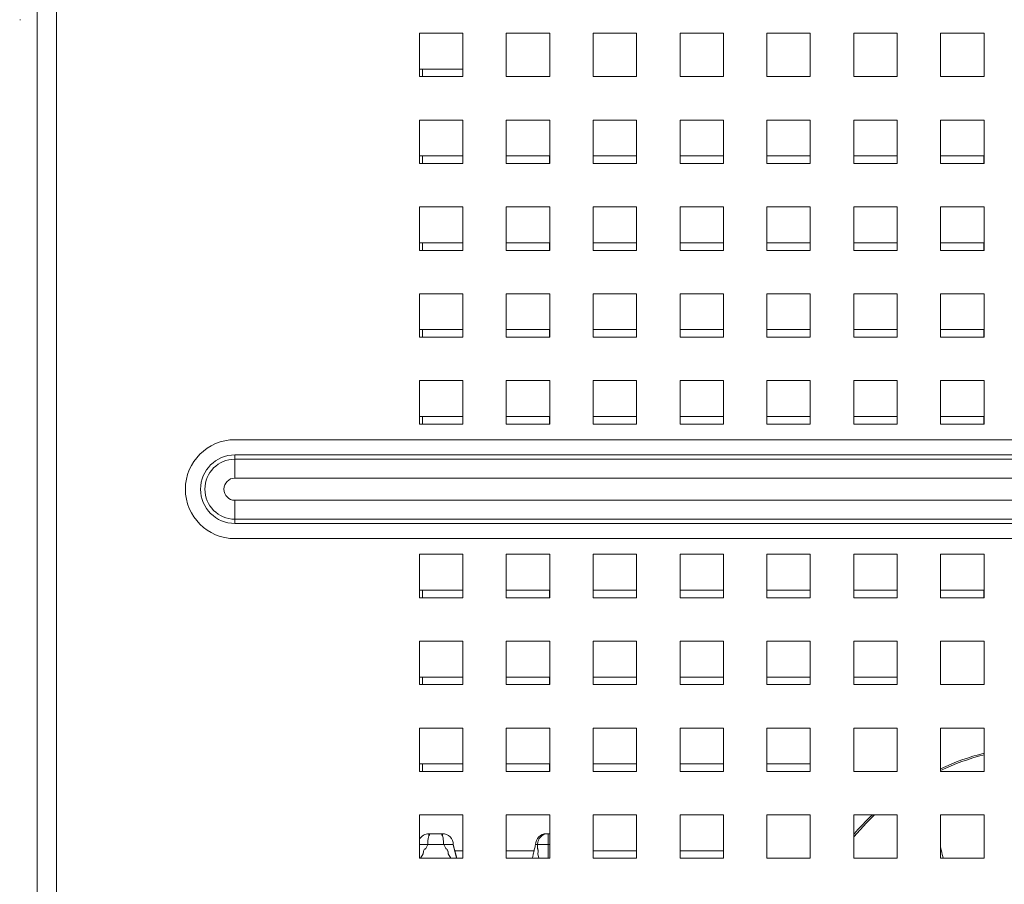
# Paper-space layout '2' of a CAD drawing. Header units: inches. Extents: x 1 to 109, y 1 to 85.
# Tile 55 of 70: x 46.33 to 50.11, y 71.84 to 75.15. Entities that reach past the tile are written whole.
import ezdxf

# ---------------------------------------------------------------- set-up
doc = ezdxf.new("R2010")
doc.units = ezdxf.units.IN
doc.header["$MEASUREMENT"] = 0

psp = doc.layouts.new('2')

# ---------------------------------------------------------------- linework, layer by layer
at = {"color": 7, "linetype": 'Continuous', "lineweight": 15, "ltscale": 5}
for p, q in [((46.3952, 69.0589), (46.3952, 82.2641)), ((46.4692, 82.2641), (46.4692, 69.0589)), ((48.0286, 75.1016), (47.8619, 75.1016)), ((47.8619, 75.1016), (47.8619, 74.9349)), ((48.0286, 74.9349), (48.0286, 75.1016)), ((48.3619, 75.1016), (48.1952, 75.1016)), ((48.1952, 75.1016), (48.1952, 74.9349)), ((48.3619, 74.9349), (48.3619, 75.1016)), ((48.6952, 75.1016), (48.5286, 75.1016)), ((48.5286, 75.1016), (48.5286, 74.9349)), ((48.6952, 74.9349), (48.6952, 75.1016)), ((49.0286, 75.1016), (48.8619, 75.1016)), ((48.8619, 75.1016), (48.8619, 74.9349)), ((49.0286, 74.9349), (49.0286, 75.1016)), ((49.3619, 75.1016), (49.1952, 75.1016)), ((49.1952, 75.1016), (49.1952, 74.9349)), ((49.3619, 74.9349), (49.3619, 75.1016)), ((49.6952, 75.1016), (49.5286, 75.1016)), ((49.5286, 75.1016), (49.5286, 74.9349)), ((49.6952, 74.9349), (49.6952, 75.1016)), ((50.0286, 75.1016), (49.8619, 75.1016)), ((49.8619, 75.1016), (49.8619, 74.9349)), ((50.0286, 74.9349), (50.0286, 75.1016)), ((47.8619, 74.9641), (48.0284, 74.9641)), ((47.8619, 74.9349), (48.0286, 74.9349)), ((48.0284, 74.9641), (48.0284, 74.9349)), ((48.1952, 74.9349), (48.3619, 74.9349)), ((48.5286, 74.9349), (48.6952, 74.9349)), ((48.8619, 74.9349), (49.0286, 74.9349)), ((49.1952, 74.9349), (49.3619, 74.9349)), ((49.5286, 74.9349), (49.6952, 74.9349)), ((49.8619, 74.9349), (50.0286, 74.9349)), ((48.0286, 74.7682), (47.8619, 74.7682)), ((47.8619, 74.7682), (47.8619, 74.6016)), ((48.0286, 74.6016), (48.0286, 74.7682)), ((48.3619, 74.7682), (48.1952, 74.7682)), ((48.1952, 74.7682), (48.1952, 74.6016)), ((48.3619, 74.6016), (48.3619, 74.7682)), ((48.6952, 74.7682), (48.5286, 74.7682)), ((48.5286, 74.7682), (48.5286, 74.6016)), ((48.6952, 74.6016), (48.6952, 74.7682)), ((49.0286, 74.7682), (48.8619, 74.7682)), ((48.8619, 74.7682), (48.8619, 74.6016)), ((49.0286, 74.6016), (49.0286, 74.7682)), ((49.3619, 74.7682), (49.1952, 74.7682)), ((49.1952, 74.7682), (49.1952, 74.6016)), ((49.3619, 74.6016), (49.3619, 74.7682)), ((49.6952, 74.7682), (49.5286, 74.7682)), ((49.5286, 74.7682), (49.5286, 74.6016)), ((49.6952, 74.6016), (49.6952, 74.7682)), ((50.0286, 74.7682), (49.8619, 74.7682)), ((49.8619, 74.7682), (49.8619, 74.6016)), ((50.0286, 74.6016), (50.0286, 74.7682)), ((47.8619, 74.6307), (48.0284, 74.6307)), ((48.0284, 74.6307), (48.0284, 74.6016)), ((48.1952, 74.6307), (48.3617, 74.6307)), ((48.3617, 74.6307), (48.3617, 74.6016)), ((48.5286, 74.6307), (48.6951, 74.6307)), ((48.6951, 74.6307), (48.6951, 74.6016)), ((48.8619, 74.6307), (49.0284, 74.6307)), ((49.0284, 74.6307), (49.0284, 74.6016)), ((49.1952, 74.6307), (49.3617, 74.6307)), ((49.3617, 74.6307), (49.3617, 74.6016)), ((49.5286, 74.6307), (49.6951, 74.6307)), ((49.6951, 74.6307), (49.6951, 74.6016)), ((49.8619, 74.6307), (50.0284, 74.6307)), ((50.0284, 74.6307), (50.0284, 74.6016)), ((47.8619, 74.6016), (48.0286, 74.6016)), ((48.1952, 74.6016), (48.3619, 74.6016)), ((48.5286, 74.6016), (48.6952, 74.6016)), ((48.8619, 74.6016), (49.0286, 74.6016)), ((49.1952, 74.6016), (49.3619, 74.6016)), ((49.5286, 74.6016), (49.6952, 74.6016)), ((49.8619, 74.6016), (50.0286, 74.6016)), ((48.0286, 74.4349), (47.8619, 74.4349)), ((47.8619, 74.4349), (47.8619, 74.2682)), ((48.0286, 74.2682), (48.0286, 74.4349)), ((48.3619, 74.4349), (48.1952, 74.4349)), ((48.1952, 74.4349), (48.1952, 74.2682)), ((48.3619, 74.2682), (48.3619, 74.4349)), ((48.6952, 74.4349), (48.5286, 74.4349)), ((48.5286, 74.4349), (48.5286, 74.2682)), ((48.6952, 74.2682), (48.6952, 74.4349)), ((49.0286, 74.4349), (48.8619, 74.4349)), ((48.8619, 74.4349), (48.8619, 74.2682)), ((49.0286, 74.2682), (49.0286, 74.4349)), ((49.3619, 74.4349), (49.1952, 74.4349)), ((49.1952, 74.4349), (49.1952, 74.2682)), ((49.3619, 74.2682), (49.3619, 74.4349)), ((49.6952, 74.4349), (49.5286, 74.4349)), ((49.5286, 74.4349), (49.5286, 74.2682)), ((49.6952, 74.2682), (49.6952, 74.4349)), ((50.0286, 74.4349), (49.8619, 74.4349)), ((49.8619, 74.4349), (49.8619, 74.2682)), ((50.0286, 74.2682), (50.0286, 74.4349)), ((47.8619, 74.2974), (48.0284, 74.2974)), ((48.0284, 74.2974), (48.0284, 74.2682)), ((48.1952, 74.2974), (48.3617, 74.2974)), ((48.3617, 74.2974), (48.3617, 74.2682)), ((48.5286, 74.2974), (48.6951, 74.2974)), ((48.6951, 74.2974), (48.6951, 74.2682)), ((48.8619, 74.2974), (49.0284, 74.2974)), ((49.0284, 74.2974), (49.0284, 74.2682)), ((49.1952, 74.2974), (49.3617, 74.2974)), ((49.3617, 74.2974), (49.3617, 74.2682)), ((49.5286, 74.2974), (49.6951, 74.2974)), ((49.6951, 74.2974), (49.6951, 74.2682)), ((49.8619, 74.2974), (50.0284, 74.2974)), ((50.0284, 74.2974), (50.0284, 74.2682)), ((47.8619, 74.2682), (48.0286, 74.2682)), ((48.1952, 74.2682), (48.3619, 74.2682)), ((48.5286, 74.2682), (48.6952, 74.2682)), ((48.8619, 74.2682), (49.0286, 74.2682)), ((49.1952, 74.2682), (49.3619, 74.2682)), ((49.5286, 74.2682), (49.6952, 74.2682)), ((49.8619, 74.2682), (50.0286, 74.2682)), ((48.0286, 74.1016), (47.8619, 74.1016)), ((47.8619, 74.1016), (47.8619, 73.9349)), ((48.0286, 73.9349), (48.0286, 74.1016)), ((48.3619, 74.1016), (48.1952, 74.1016)), ((48.1952, 74.1016), (48.1952, 73.9349)), ((48.3619, 73.9349), (48.3619, 74.1016)), ((48.6952, 74.1016), (48.5286, 74.1016)), ((48.5286, 74.1016), (48.5286, 73.9349)), ((48.6952, 73.9349), (48.6952, 74.1016)), ((49.0286, 74.1016), (48.8619, 74.1016)), ((48.8619, 74.1016), (48.8619, 73.9349)), ((49.0286, 73.9349), (49.0286, 74.1016)), ((49.3619, 74.1016), (49.1952, 74.1016)), ((49.1952, 74.1016), (49.1952, 73.9349)), ((49.3619, 73.9349), (49.3619, 74.1016)), ((49.6952, 74.1016), (49.5286, 74.1016)), ((49.5286, 74.1016), (49.5286, 73.9349)), ((49.6952, 73.9349), (49.6952, 74.1016)), ((50.0286, 74.1016), (49.8619, 74.1016)), ((49.8619, 74.1016), (49.8619, 73.9349)), ((50.0286, 73.9349), (50.0286, 74.1016)), ((47.8619, 73.9641), (48.0284, 73.9641)), ((48.0284, 73.9641), (48.0284, 73.9349)), ((48.1952, 73.9641), (48.3617, 73.9641)), ((48.3617, 73.9641), (48.3617, 73.9349)), ((48.5286, 73.9641), (48.6951, 73.9641)), ((48.6951, 73.9641), (48.6951, 73.9349)), ((48.8619, 73.9641), (49.0284, 73.9641)), ((49.0284, 73.9641), (49.0284, 73.9349)), ((49.1952, 73.9641), (49.3617, 73.9641)), ((49.3617, 73.9641), (49.3617, 73.9349)), ((49.5286, 73.9641), (49.6951, 73.9641)), ((49.6951, 73.9641), (49.6951, 73.9349)), ((49.8619, 73.9641), (50.0284, 73.9641)), ((50.0284, 73.9641), (50.0284, 73.9349)), ((47.8619, 73.9349), (48.0286, 73.9349)), ((48.1952, 73.9349), (48.3619, 73.9349)), ((48.5286, 73.9349), (48.6952, 73.9349)), ((48.8619, 73.9349), (49.0286, 73.9349)), ((49.1952, 73.9349), (49.3619, 73.9349)), ((49.5286, 73.9349), (49.6952, 73.9349)), ((49.8619, 73.9349), (50.0286, 73.9349)), ((48.0286, 73.7682), (47.8619, 73.7682)), ((47.8619, 73.7682), (47.8619, 73.6016)), ((48.0286, 73.6016), (48.0286, 73.7682)), ((48.3619, 73.7682), (48.1952, 73.7682)), ((48.1952, 73.7682), (48.1952, 73.6016)), ((48.3619, 73.6016), (48.3619, 73.7682)), ((48.6952, 73.7682), (48.5286, 73.7682)), ((48.5286, 73.7682), (48.5286, 73.6016)), ((48.6952, 73.6016), (48.6952, 73.7682)), ((49.0286, 73.7682), (48.8619, 73.7682)), ((48.8619, 73.7682), (48.8619, 73.6016)), ((49.0286, 73.6016), (49.0286, 73.7682)), ((49.3619, 73.7682), (49.1952, 73.7682)), ((49.1952, 73.7682), (49.1952, 73.6016)), ((49.3619, 73.6016), (49.3619, 73.7682)), ((49.6952, 73.7682), (49.5286, 73.7682)), ((49.5286, 73.7682), (49.5286, 73.6016)), ((49.6952, 73.6016), (49.6952, 73.7682)), ((50.0286, 73.7682), (49.8619, 73.7682)), ((49.8619, 73.7682), (49.8619, 73.6016)), ((50.0286, 73.6016), (50.0286, 73.7682)), ((47.8619, 73.6307), (48.0284, 73.6307)), ((48.0284, 73.6307), (48.0284, 73.6016)), ((48.1952, 73.6307), (48.3617, 73.6307)), ((48.3617, 73.6307), (48.3617, 73.6016)), ((48.5286, 73.6307), (48.6951, 73.6307)), ((48.6951, 73.6307), (48.6951, 73.6016)), ((48.8619, 73.6307), (49.0284, 73.6307)), ((49.0284, 73.6307), (49.0284, 73.6016)), ((49.1952, 73.6307), (49.3617, 73.6307)), ((49.3617, 73.6307), (49.3617, 73.6016)), ((49.5286, 73.6307), (49.6951, 73.6307)), ((49.6951, 73.6307), (49.6951, 73.6016)), ((49.8619, 73.6307), (50.0284, 73.6307)), ((50.0284, 73.6307), (50.0284, 73.6016)), ((47.8619, 73.6016), (48.0286, 73.6016)), ((48.1952, 73.6016), (48.3619, 73.6016)), ((48.5286, 73.6016), (48.6952, 73.6016)), ((48.8619, 73.6016), (49.0286, 73.6016)), ((49.1952, 73.6016), (49.3619, 73.6016)), ((49.5286, 73.6016), (49.6952, 73.6016)), ((49.8619, 73.6016), (50.0286, 73.6016)), ((47.1536, 73.5414), (63.4036, 73.5414)), ((47.1536, 73.4667), (47.1536, 73.4832)), ((47.1536, 73.4832), (63.4036, 73.4832)), ((47.1536, 73.4667), (63.4036, 73.4667)), ((47.1536, 73.3939), (47.1536, 73.4667)), ((63.4036, 73.3939), (47.1536, 73.3939)), ((47.1536, 73.3092), (47.1536, 73.2364)), ((47.1536, 73.3092), (63.4036, 73.3092)), ((63.4036, 73.2364), (47.1536, 73.2364)), ((47.1536, 73.2199), (47.1536, 73.2364)), ((63.4036, 73.2199), (47.1536, 73.2199)), ((63.4036, 73.1617), (47.1536, 73.1617)), ((48.0286, 73.1016), (47.8619, 73.1016)), ((47.8619, 73.1016), (47.8619, 72.9349)), ((48.0286, 72.9349), (48.0286, 73.1016)), ((48.3619, 73.1016), (48.1952, 73.1016)), ((48.1952, 73.1016), (48.1952, 72.9349)), ((48.3619, 72.9349), (48.3619, 73.1016)), ((48.6952, 73.1016), (48.5286, 73.1016)), ((48.5286, 73.1016), (48.5286, 72.9349)), ((48.6952, 72.9349), (48.6952, 73.1016)), ((49.0286, 73.1016), (48.8619, 73.1016)), ((48.8619, 73.1016), (48.8619, 72.9349)), ((49.0286, 72.9349), (49.0286, 73.1016)), ((49.3619, 73.1016), (49.1952, 73.1016)), ((49.1952, 73.1016), (49.1952, 72.9349)), ((49.3619, 72.9349), (49.3619, 73.1016)), ((49.6952, 73.1016), (49.5286, 73.1016)), ((49.5286, 73.1016), (49.5286, 72.9349)), ((49.6952, 72.9349), (49.6952, 73.1016)), ((50.0286, 73.1016), (49.8619, 73.1016)), ((49.8619, 73.1016), (49.8619, 72.9349)), ((50.0286, 72.9349), (50.0286, 73.1016)), ((47.8619, 72.9641), (48.0284, 72.9641)), ((48.0284, 72.9641), (48.0284, 72.9349)), ((48.1952, 72.9641), (48.3617, 72.9641)), ((48.3617, 72.9641), (48.3617, 72.9349)), ((48.5286, 72.9641), (48.6951, 72.9641)), ((48.6951, 72.9641), (48.6951, 72.9349)), ((48.8619, 72.9641), (49.0284, 72.9641)), ((49.0284, 72.9641), (49.0284, 72.9349)), ((49.1952, 72.9641), (49.3617, 72.9641)), ((49.3617, 72.9641), (49.3617, 72.9349)), ((49.5286, 72.9641), (49.6951, 72.9641)), ((49.6951, 72.9641), (49.6951, 72.9349)), ((49.8619, 72.9641), (50.0284, 72.9641)), ((50.0284, 72.9641), (50.0284, 72.9349)), ((47.8619, 72.9349), (48.0286, 72.9349)), ((48.1952, 72.9349), (48.3619, 72.9349)), ((48.5286, 72.9349), (48.6952, 72.9349)), ((48.8619, 72.9349), (49.0286, 72.9349)), ((49.1952, 72.9349), (49.3619, 72.9349)), ((49.5286, 72.9349), (49.6952, 72.9349)), ((49.8619, 72.9349), (50.0286, 72.9349)), ((48.0286, 72.7682), (47.8619, 72.7682)), ((47.8619, 72.7682), (47.8619, 72.6016)), ((48.0286, 72.6016), (48.0286, 72.7682)), ((48.3619, 72.7682), (48.1952, 72.7682)), ((48.1952, 72.7682), (48.1952, 72.6016)), ((48.3619, 72.6016), (48.3619, 72.7682)), ((48.6952, 72.7682), (48.5286, 72.7682)), ((48.5286, 72.7682), (48.5286, 72.6016)), ((48.6952, 72.6016), (48.6952, 72.7682)), ((49.0286, 72.7682), (48.8619, 72.7682)), ((48.8619, 72.7682), (48.8619, 72.6016)), ((49.0286, 72.6016), (49.0286, 72.7682)), ((49.3619, 72.7682), (49.1952, 72.7682)), ((49.1952, 72.7682), (49.1952, 72.6016)), ((49.3619, 72.6016), (49.3619, 72.7682)), ((49.6952, 72.7682), (49.5286, 72.7682)), ((49.5286, 72.7682), (49.5286, 72.6016)), ((49.6952, 72.6016), (49.6952, 72.7682)), ((50.0286, 72.7682), (49.8619, 72.7682)), ((49.8619, 72.7682), (49.8619, 72.6016)), ((50.0286, 72.6016), (50.0286, 72.7682)), ((47.8619, 72.6307), (48.0284, 72.6307)), ((48.0284, 72.6307), (48.0284, 72.6016)), ((48.1952, 72.6307), (48.3617, 72.6307)), ((48.3617, 72.6307), (48.3617, 72.6016)), ((48.5286, 72.6307), (48.6951, 72.6307)), ((48.6951, 72.6307), (48.6951, 72.6016)), ((48.8619, 72.6307), (49.0284, 72.6307)), ((49.0284, 72.6307), (49.0284, 72.6016)), ((49.1952, 72.6307), (49.3617, 72.6307)), ((49.3617, 72.6307), (49.3617, 72.6016)), ((49.5286, 72.6307), (49.6951, 72.6307)), ((49.6951, 72.6307), (49.6951, 72.6016)), ((47.8619, 72.6016), (48.0286, 72.6016)), ((48.1952, 72.6016), (48.3619, 72.6016)), ((48.5286, 72.6016), (48.6952, 72.6016)), ((48.8619, 72.6016), (49.0286, 72.6016)), ((49.1952, 72.6016), (49.3619, 72.6016)), ((49.5286, 72.6016), (49.6952, 72.6016)), ((49.8619, 72.6016), (50.0286, 72.6016)), ((48.0286, 72.4349), (47.8619, 72.4349)), ((47.8619, 72.4349), (47.8619, 72.2682)), ((48.0286, 72.2682), (48.0286, 72.4349)), ((48.3619, 72.4349), (48.1952, 72.4349)), ((48.1952, 72.4349), (48.1952, 72.2682)), ((48.3619, 72.2682), (48.3619, 72.4349)), ((48.6952, 72.4349), (48.5286, 72.4349)), ((48.5286, 72.4349), (48.5286, 72.2682)), ((48.6952, 72.2682), (48.6952, 72.4349)), ((49.0286, 72.4349), (48.8619, 72.4349)), ((48.8619, 72.4349), (48.8619, 72.2682)), ((49.0286, 72.2682), (49.0286, 72.4349)), ((49.3619, 72.4349), (49.1952, 72.4349)), ((49.1952, 72.4349), (49.1952, 72.2682)), ((49.3619, 72.2682), (49.3619, 72.4349)), ((49.6952, 72.4349), (49.5286, 72.4349)), ((49.5286, 72.4349), (49.5286, 72.2682)), ((49.6952, 72.2682), (49.6952, 72.4349)), ((50.0286, 72.4349), (49.8619, 72.4349)), ((49.8619, 72.4349), (49.8619, 72.2682)), ((50.0286, 72.2682), (50.0286, 72.4349)), ((47.8619, 72.2974), (48.0284, 72.2974)), ((48.0284, 72.2974), (48.0284, 72.2682)), ((48.1952, 72.2974), (48.3617, 72.2974)), ((48.3617, 72.2974), (48.3617, 72.2682)), ((48.5286, 72.2974), (48.6951, 72.2974)), ((48.6951, 72.2974), (48.6951, 72.2682)), ((48.8619, 72.2974), (49.0284, 72.2974)), ((49.0284, 72.2974), (49.0284, 72.2682)), ((49.1952, 72.2974), (49.3617, 72.2974)), ((49.3617, 72.2974), (49.3617, 72.2682)), ((47.8619, 72.2682), (48.0286, 72.2682)), ((48.1952, 72.2682), (48.3619, 72.2682)), ((48.5286, 72.2682), (48.6952, 72.2682)), ((48.8619, 72.2682), (49.0286, 72.2682)), ((49.1952, 72.2682), (49.3619, 72.2682)), ((49.5286, 72.2682), (49.6952, 72.2682)), ((49.8619, 72.2682), (50.0286, 72.2682)), ((48.0286, 72.1016), (47.8619, 72.1016)), ((47.8619, 72.1016), (47.8619, 71.9349)), ((48.0286, 71.9349), (48.0286, 72.1016)), ((48.3619, 72.1016), (48.1952, 72.1016)), ((48.1952, 72.1016), (48.1952, 71.9349)), ((48.3619, 71.9349), (48.3619, 72.1016)), ((48.6952, 72.1016), (48.5286, 72.1016)), ((48.5286, 72.1016), (48.5286, 71.9349)), ((48.6952, 71.9349), (48.6952, 72.1016)), ((49.0286, 72.1016), (48.8619, 72.1016)), ((48.8619, 72.1016), (48.8619, 71.9349)), ((49.0286, 71.9349), (49.0286, 72.1016)), ((49.3619, 72.1016), (49.1952, 72.1016)), ((49.1952, 72.1016), (49.1952, 71.9349)), ((49.3619, 71.9349), (49.3619, 72.1016)), ((49.6952, 72.1016), (49.5286, 72.1016)), ((49.5286, 72.1016), (49.5286, 71.9349)), ((49.6952, 71.9349), (49.6952, 72.1016)), ((50.0286, 72.1016), (49.8619, 72.1016)), ((49.8619, 72.1016), (49.8619, 71.9349)), ((50.0286, 71.9349), (50.0286, 72.1016)), ((47.8986, 72.0211), (47.8986, 72.0293)), ((47.8986, 72.0293), (47.9066, 72.0293)), ((47.9244, 72.0293), (47.9066, 72.0293)), ((47.9422, 72.0293), (47.9502, 72.0293)), ((47.9502, 72.0293), (47.9502, 72.0211)), ((48.3565, 71.9876), (48.3565, 72.0293)), ((48.3565, 72.0293), (48.3619, 72.0293)), ((47.8937, 71.9876), (47.8619, 71.9876)), ((47.886, 71.9723), (47.8937, 71.9876)), ((47.8937, 71.9876), (47.955, 71.9876)), ((47.9627, 71.9723), (47.955, 71.9876)), ((47.955, 71.9876), (47.9919, 71.9876)), ((48.0049, 71.9349), (47.9919, 71.9876)), ((48.3151, 71.9876), (48.3077, 71.9876)), ((48.3152, 71.9723), (48.3151, 71.9876)), ((48.3151, 71.9876), (48.3565, 71.9876)), ((48.3565, 71.9876), (48.3619, 71.9876)), ((47.8762, 71.9522), (47.8666, 71.9349)), ((47.8762, 71.9522), (47.8771, 71.9605)), ((47.9717, 71.9605), (47.9726, 71.9522)), ((47.9822, 71.9349), (47.9726, 71.9522)), ((47.9977, 71.9641), (48.0284, 71.9641)), ((48.0284, 71.9641), (48.0284, 71.9349)), ((48.1952, 71.9641), (48.3021, 71.9641)), ((48.3171, 71.9605), (48.3165, 71.9522)), ((48.3206, 71.9349), (48.3165, 71.9522)), ((48.5286, 71.9641), (48.6951, 71.9641)), ((48.6951, 71.9641), (48.6951, 71.9349)), ((48.8619, 71.9641), (49.0284, 71.9641)), ((49.0284, 71.9641), (49.0284, 71.9349)), ((47.8619, 71.9349), (48.0286, 71.9349)), ((48.1952, 71.9349), (48.3619, 71.9349)), ((48.5286, 71.9349), (48.6952, 71.9349)), ((48.8619, 71.9349), (49.0286, 71.9349)), ((49.1952, 71.9349), (49.3619, 71.9349)), ((49.5286, 71.9349), (49.6952, 71.9349)), ((49.8619, 71.9349), (50.0286, 71.9349))]:
    psp.add_line(p, q, dxfattribs=at)
at = {"color": 8, "linetype": 'Continuous', "lineweight": 15, "ltscale": 5}
for p, q in [((47.8742, 74.9349), (47.8742, 74.9641)), ((47.8742, 74.6016), (47.8742, 74.6307)), ((47.8742, 74.2682), (47.8742, 74.2974)), ((47.8742, 73.9349), (47.8742, 73.9641)), ((47.8742, 73.6016), (47.8742, 73.6307)), ((47.8742, 72.9349), (47.8742, 72.9641)), ((47.8742, 72.6016), (47.8742, 72.6307)), ((47.8742, 72.2682), (47.8742, 72.2974)), ((47.9919, 71.9876), (48.0038, 71.9349)), ((48.3565, 71.9876), (48.3559, 71.9349))]:
    psp.add_line(p, q, dxfattribs=at)
at = {"color": 7, "linetype": 'Continuous', "lineweight": 15, "ltscale": 5, "flags": 128}
psp.add_lwpolyline([(49.6087, 72.1016), (49.5779, 72.0717), (49.5286, 72.0178)], dxfattribs=at)
at = {"color": 7, "linetype": 'Continuous', "lineweight": 15, "ltscale": 25}
for centre, radius, start, end in [((47.1536, 73.3516), 0.1898, 90, 270), ((47.1536, 73.3516), 0.1317, 90, 270), ((47.1536, 73.3516), 0.1151, 90, 270), ((47.1536, 73.3516), 0.0424, 90, 270), ((50.2784, 71.381), 0.9896, 104.6233, 114.8904), ((50.2784, 71.381), 0.9838, 104.712, 115.0482), ((50.2784, 71.381), 0.9896, 133.2669, 139.2642), ((47.8986, 71.9876), 0.0417, 90, 151.6424), ((47.9502, 71.9876), 0.0417, 0, 90), ((48.3494, 71.9876), 0.0417, 90, 180), ((48.3565, 71.9876), 0.0417, 90, 126.5546)]:
    psp.add_arc(centre, radius, start, end, dxfattribs=at)
at = {"color": 7, "linetype": 'Continuous', "lineweight": 15, "ltscale": 5}
for points, knots in [([(46.3312, 75.1534), (46.3309, 75.1534), (46.3304, 75.1534), (46.3296, 75.1534), (46.3289, 75.1534), (46.3283, 75.1534), (46.3281, 75.1534), (46.3279, 75.1534)], [0, 0, 0, 0, 0.16822, 0.375888, 0.583654, 0.791762, 1, 1, 1, 1]), ([(47.8986, 72.0211), (47.8976, 72.0179), (47.8956, 72.0117), (47.894, 71.9995), (47.8938, 71.9912), (47.8937, 71.9876)], [0, 0, 0, 0, 0.366088, 0.722508, 1, 1, 1, 1]), ([(47.9066, 72.0293), (47.9066, 72.0293), (47.9049, 72.0293), (47.9018, 72.0281), (47.8997, 72.0235), (47.8986, 72.0211)], [0, 0, 0, 0, 0.0101747, 0.4858595, 1, 1, 1, 1]), ([(47.9422, 72.0293), (47.9395, 72.0293), (47.9343, 72.0293), (47.9277, 72.0293), (47.9244, 72.0293)], [0, 0, 0, 0, 0.500011, 1, 1, 1, 1]), ([(47.9422, 72.0293), (47.9422, 72.0293), (47.9438, 72.0293), (47.9469, 72.0281), (47.9491, 72.0235), (47.9502, 72.0211)], [0, 0, 0, 0, 0.010175, 0.485839, 1, 1, 1, 1]), ([(47.955, 71.9876), (47.9549, 71.9922), (47.9546, 72.0015), (47.9527, 72.0132), (47.951, 72.0187), (47.9502, 72.0211)], [0, 0, 0, 0, 0.353862, 0.707727, 1, 1, 1, 1]), ([(48.3151, 71.9876), (48.3155, 71.9922), (48.3164, 72.0015), (48.3227, 72.0132), (48.3289, 72.0187), (48.3317, 72.0211)], [0, 0, 0, 0, 0.3538782, 0.7077489, 1, 1, 1, 1]), ([(48.3077, 71.9876), (48.307, 71.9846), (48.305, 71.9765), (48.3018, 71.963), (48.2984, 71.9484), (48.296, 71.939), (48.295, 71.9349)], [0, 0, 0, 0, 0.172063, 0.463681, 0.764546, 1, 1, 1, 1]), ([(47.8771, 71.9605), (47.8774, 71.962), (47.8779, 71.9649), (47.8805, 71.9686), (47.8833, 71.971), (47.8854, 71.972), (47.886, 71.9723)], [0, 0, 0, 0, 0.280865, 0.561248, 0.852632, 1, 1, 1, 1]), ([(47.9627, 71.9723), (47.9642, 71.9715), (47.9671, 71.9701), (47.9701, 71.9662), (47.9714, 71.9628), (47.9716, 71.9609), (47.9717, 71.9605)], [0, 0, 0, 0, 0.31503, 0.630435, 0.932664, 1, 1, 1, 1]), ([(48.3152, 71.9723), (48.3156, 71.9715), (48.3163, 71.9701), (48.3171, 71.9662), (48.3173, 71.9628), (48.3172, 71.9609), (48.3171, 71.9605)], [0, 0, 0, 0, 0.315058, 0.63049, 0.932674, 1, 1, 1, 1]), ([(49.8721, 71.9349), (49.8697, 71.9446), (49.8663, 71.9588), (49.8629, 71.9729), (49.8619, 71.9773)], [0, 0, 0, 0, 0.688702, 1, 1, 1, 1])]:
    psp.add_open_spline(points, degree=3, knots=knots, dxfattribs=at)

doc.saveas('drawing.dxf')
